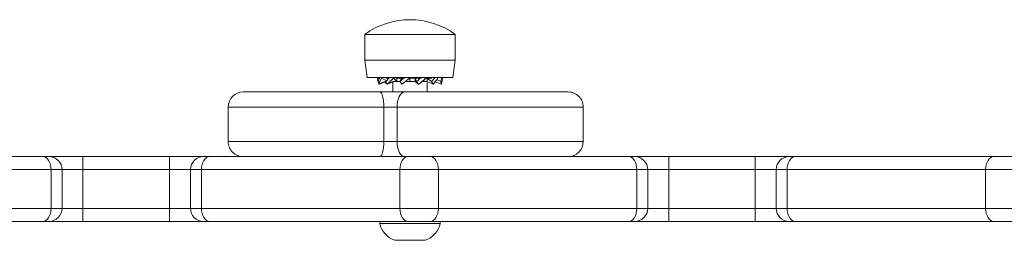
# Model space of a CAD drawing. Header units: inches. Extents: x -93 to 151, y -96 to 115.
# Tile 98 of 126: x 63.8777 to 64.1059, y 3.1741 to 3.2252. Entities that reach past the tile are written whole.
import ezdxf

# ---------------------------------------------------------------- set-up
doc = ezdxf.new("R2010")
doc.units = ezdxf.units.IN
doc.header["$MEASUREMENT"] = 0
doc.layers.add('1_projektowane', color=7, linetype='Continuous', lineweight=5)
doc.layers.add('urzadzenie', color=7, linetype='Continuous', lineweight=5)

# ---------------------------------------------------------------- blocks, each defined once
blk = doc.blocks.new('fkkffkkf')
at = {"layer": 'urzadzenie', "linetype": 'Continuous'}
for p, q in [((120.2820081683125, 24.38158329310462), (120.2820081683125, 24.37558331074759)), ((120.3030080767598, 24.38158329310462), (120.2820081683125, 24.38158329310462)), ((120.3030080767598, 24.37558331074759), (120.3030080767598, 24.38158329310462)), ((120.2820081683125, 24.37558331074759), (120.2826081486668, 24.37158330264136)), ((120.3030080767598, 24.37558331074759), (120.2820081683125, 24.37558331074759)), ((120.3024080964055, 24.37158330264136), (120.3030080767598, 24.37558331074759)), ((120.3024080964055, 24.37158330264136), (120.2826081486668, 24.37158330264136)), ((120.2853611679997, 24.37123610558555), (120.2850089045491, 24.37142409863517)), ((120.2852764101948, 24.36999674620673), (120.2851600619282, 24.37062408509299)), ((120.2865201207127, 24.37057586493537), (120.2852764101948, 24.36999674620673)), ((120.2865884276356, 24.37052943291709), (120.2854261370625, 24.37006648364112)), ((120.2870324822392, 24.37077667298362), (120.2859606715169, 24.37142409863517)), ((120.2871603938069, 24.37161125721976), (120.2866417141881, 24.37160696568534)), ((120.2868955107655, 24.37062408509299), (120.2867257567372, 24.37062408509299)), ((120.2875237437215, 24.37142409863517), (120.2868707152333, 24.37142409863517)), ((120.2872394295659, 24.36999674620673), (120.2868955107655, 24.37062408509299)), ((120.2875317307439, 24.37023850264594), (120.2872394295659, 24.36999674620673)), ((120.2885080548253, 24.37060459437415), (120.2873237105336, 24.37006648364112)), ((120.2885080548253, 24.37060924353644), (120.2885080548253, 24.36822410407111)), ((120.2894612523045, 24.37062408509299), (120.2885955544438, 24.37062408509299)), ((120.2894612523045, 24.37062408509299), (120.2886669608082, 24.37142409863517)), ((120.290093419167, 24.37062408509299), (120.2886813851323, 24.37062408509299)), ((120.2910966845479, 24.37142409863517), (120.2892047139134, 24.37142409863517)), ((120.2894612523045, 24.37142409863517), (120.2894612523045, 24.37062408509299)), ((120.2905807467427, 24.37142409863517), (120.2901347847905, 24.37062408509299)), ((120.2906142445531, 24.36999674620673), (120.2901347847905, 24.37062408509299)), ((120.2936465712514, 24.37062408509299), (120.2913362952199, 24.37062408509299)), ((120.2924538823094, 24.37062408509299), (120.2914097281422, 24.37062408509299)), ((120.2947286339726, 24.37142409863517), (120.2924023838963, 24.37142409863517)), ((120.2924538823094, 24.37062408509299), (120.2924023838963, 24.37142409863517)), ((120.2924538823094, 24.37142409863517), (120.2924538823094, 24.37062408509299)), ((120.2936799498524, 24.37142409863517), (120.2940100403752, 24.37062408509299)), ((120.2936799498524, 24.37062408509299), (120.2936799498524, 24.37142409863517)), ((120.2936799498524, 24.37062408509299), (120.2944964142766, 24.36999674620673)), ((120.2944964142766, 24.36999674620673), (120.2940100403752, 24.37062408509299)), ((120.2954610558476, 24.37062408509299), (120.2961661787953, 24.37142409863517)), ((120.2964643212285, 24.37062408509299), (120.2954610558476, 24.37062408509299)), ((120.2975780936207, 24.37142409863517), (120.2961661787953, 24.37142409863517)), ((120.2964651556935, 24.37142409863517), (120.2974828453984, 24.37062408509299)), ((120.2964651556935, 24.37062408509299), (120.2964651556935, 24.37142409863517)), ((120.2964651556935, 24.37062408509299), (120.2978458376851, 24.36999674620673)), ((120.2965080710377, 24.36822410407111), (120.2965080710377, 24.37045445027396)), ((120.2978458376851, 24.36999674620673), (120.2974828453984, 24.37062408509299)), ((120.2979148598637, 24.37157293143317), (120.297600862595, 24.37167282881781)), ((120.2981901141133, 24.37062408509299), (120.2997651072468, 24.36999674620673)), ((120.2987331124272, 24.37112083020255), (120.2996226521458, 24.37062408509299)), ((120.2997651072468, 24.36999674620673), (120.2996226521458, 24.37062408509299)), ((120.2538661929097, 24.36822410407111), (120.285511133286, 24.36822410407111)), ((120.285511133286, 24.36822410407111), (120.2912940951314, 24.36822410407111)), ((120.2503662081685, 24.3647241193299), (120.2503662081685, 24.35672410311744)), ((120.2864255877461, 24.35672410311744), (120.2864255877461, 24.36472405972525)), ((120.2895097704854, 24.36472405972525), (120.2864255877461, 24.36472405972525)), ((120.2895097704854, 24.35672410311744), (120.2895097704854, 24.36472405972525)), ((120.3326748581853, 24.36472405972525), (120.2895097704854, 24.36472405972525)), ((120.3326748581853, 24.35672404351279), (120.3326748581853, 24.36472405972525)), ((120.2503662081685, 24.35672410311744), (120.2864255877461, 24.35672410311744)), ((120.2864255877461, 24.35672410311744), (120.2895097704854, 24.35672410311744)), ((120.1613829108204, 24.35322417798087), (120.2073856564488, 24.35322411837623)), ((120.2073856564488, 24.35322411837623), (120.208837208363, 24.35322411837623)), ((120.208837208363, 24.35322411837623), (120.2166938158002, 24.35322411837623)), ((120.2166938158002, 24.35322411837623), (120.2166938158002, 24.35022415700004)), ((120.2166938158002, 24.35322411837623), (120.2367573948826, 24.35322411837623)), ((120.2367573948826, 24.35322411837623), (120.2367573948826, 24.35022409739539)), ((120.2367573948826, 24.35322411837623), (120.2446140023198, 24.35322411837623)), ((120.2446140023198, 24.35322411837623), (120.2460654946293, 24.35322411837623)), ((120.2460654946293, 24.35322411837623), (120.2920682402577, 24.35322405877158)), ((120.2920682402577, 24.35322405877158), (120.2971651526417, 24.35322405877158)), ((120.2971651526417, 24.35322405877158), (120.3431678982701, 24.35322405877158)), ((120.3431678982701, 24.35322405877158), (120.344619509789, 24.35322405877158)), ((120.344619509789, 24.35322405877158), (120.3524767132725, 24.35322405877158)), ((120.3524767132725, 24.35322405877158), (120.3524767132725, 24.35022403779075)), ((120.3524767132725, 24.35322405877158), (120.3725390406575, 24.35322405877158)), ((120.3725390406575, 24.35322405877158), (120.3725390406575, 24.35022403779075)), ((120.3803962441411, 24.35322399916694), (120.3818478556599, 24.35322399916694)), ((120.3818478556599, 24.35322399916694), (120.4278506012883, 24.35322399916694)), ((120.4278506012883, 24.35322399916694), (120.4329475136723, 24.35322399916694)), ((120.2092969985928, 24.35022415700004), (120.1632942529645, 24.35022415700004)), ((120.2092969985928, 24.34122415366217), (120.2092969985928, 24.35022415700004)), ((120.2118372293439, 24.35022415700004), (120.2092969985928, 24.35022415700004)), ((120.2118371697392, 24.34122415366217), (120.2118372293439, 24.35022415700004)), ((120.2166938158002, 24.35022415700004), (120.2118372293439, 24.35022415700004)), ((120.2166938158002, 24.34122415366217), (120.2166938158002, 24.35022415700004)), ((120.2367573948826, 24.35022409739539), (120.2166938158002, 24.35022415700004)), ((120.2367573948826, 24.34122409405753), (120.2367573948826, 24.35022409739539)), ((120.2416139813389, 24.35022409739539), (120.2367573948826, 24.35022409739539)), ((120.2416139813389, 24.35022409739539), (120.2416139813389, 24.34122409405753)), ((120.24415421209, 24.35022409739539), (120.2416139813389, 24.35022409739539)), ((120.2901569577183, 24.35022409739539), (120.24415421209, 24.35022409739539)), ((120.24415421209, 24.34122409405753), (120.24415421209, 24.35022409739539)), ((120.2990765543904, 24.35022409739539), (120.2901569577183, 24.35022409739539)), ((120.2901569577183, 24.34122409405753), (120.2901569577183, 24.35022409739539)), ((120.2990765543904, 24.34122409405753), (120.2990765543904, 24.35022409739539)), ((120.3450793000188, 24.35022403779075), (120.2990765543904, 24.35022409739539)), ((120.3450793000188, 24.34122403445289), (120.3450793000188, 24.35022403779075)), ((120.3476195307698, 24.35022403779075), (120.3450793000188, 24.35022403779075)), ((120.3476195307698, 24.34122403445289), (120.3476195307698, 24.35022403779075)), ((120.3524767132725, 24.35022403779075), (120.3476195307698, 24.35022403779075)), ((120.3524767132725, 24.34122403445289), (120.3524767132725, 24.35022403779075)), ((120.3725390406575, 24.35022403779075), (120.3524767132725, 24.35022403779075)), ((120.3725390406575, 24.34122403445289), (120.3725390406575, 24.35022403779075)), ((120.3773963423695, 24.35022403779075), (120.3725390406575, 24.35022403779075)), ((120.3773963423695, 24.35022403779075), (120.3773962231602, 24.34122403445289)), ((120.3799364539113, 24.35022403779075), (120.3773963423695, 24.35022403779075)), ((120.4259391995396, 24.3502239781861), (120.3799364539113, 24.35022403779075)), ((120.3799364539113, 24.34122403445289), (120.3799364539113, 24.35022403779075)), ((120.4348587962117, 24.3502239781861), (120.4259391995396, 24.3502239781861)), ((120.4259391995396, 24.34122397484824), (120.4259391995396, 24.3502239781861)), ((120.1632942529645, 24.34122415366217), (120.2092969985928, 24.34122415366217)), ((120.2092969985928, 24.34122415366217), (120.2118371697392, 24.34122415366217)), ((120.2118371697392, 24.34122415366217), (120.2166938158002, 24.34122415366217)), ((120.2166938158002, 24.34122415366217), (120.2166938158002, 24.33822413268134)), ((120.2166938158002, 24.34122415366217), (120.2367573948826, 24.34122409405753)), ((120.2367573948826, 24.34122409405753), (120.2367573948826, 24.33822413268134)), ((120.2367573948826, 24.34122409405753), (120.2416139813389, 24.34122409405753)), ((120.2416139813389, 24.34122409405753), (120.24415421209, 24.34122409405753)), ((120.24415421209, 24.34122409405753), (120.2901569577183, 24.34122409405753)), ((120.2901569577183, 24.34122409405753), (120.2990765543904, 24.34122409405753)), ((120.2990765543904, 24.34122409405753), (120.3450793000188, 24.34122403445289)), ((120.3450793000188, 24.34122403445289), (120.3476195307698, 24.34122403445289)), ((120.3476195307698, 24.34122403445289), (120.3524767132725, 24.34122403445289)), ((120.3524767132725, 24.34122403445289), (120.3524767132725, 24.3382240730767)), ((120.3524767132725, 24.34122403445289), (120.3725390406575, 24.34122403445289)), ((120.3725390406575, 24.34122403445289), (120.3725390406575, 24.33822401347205)), ((120.3725390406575, 24.34122403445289), (120.3773962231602, 24.34122403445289)), ((120.3773962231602, 24.34122403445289), (120.3799364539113, 24.34122403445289)), ((120.3799364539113, 24.34122403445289), (120.4259391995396, 24.34122397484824)), ((120.4259391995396, 24.34122397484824), (120.4348587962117, 24.34122397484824)), ((120.2073856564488, 24.33822413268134), (120.1613829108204, 24.33822419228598)), ((120.208837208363, 24.33822413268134), (120.2073856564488, 24.33822413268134)), ((120.2166938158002, 24.33822413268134), (120.208837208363, 24.33822413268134)), ((120.2367573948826, 24.33822413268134), (120.2166938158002, 24.33822413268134)), ((120.2446140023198, 24.33822413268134), (120.2367573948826, 24.33822413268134)), ((120.2460654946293, 24.33822413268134), (120.2446140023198, 24.33822413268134)), ((120.2920682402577, 24.3382240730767), (120.2460654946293, 24.33822413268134)), ((120.2855080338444, 24.3382240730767), (120.2855080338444, 24.33772410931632)), ((120.2855080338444, 24.33772410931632), (120.2925081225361, 24.33772410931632)), ((120.2971651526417, 24.3382240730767), (120.2920682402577, 24.3382240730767)), ((120.2925081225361, 24.33772410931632), (120.2995080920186, 24.33772410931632)), ((120.3431678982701, 24.3382240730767), (120.2971651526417, 24.3382240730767)), ((120.2995080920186, 24.33772410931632), (120.2995080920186, 24.3382240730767)), ((120.344619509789, 24.3382240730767), (120.3431678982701, 24.3382240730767)), ((120.3524767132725, 24.3382240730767), (120.344619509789, 24.3382240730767)), ((120.3725390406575, 24.33822401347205), (120.3524767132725, 24.3382240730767)), ((120.3803962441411, 24.33822401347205), (120.3725390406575, 24.33822401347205)), ((120.3818478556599, 24.33822401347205), (120.3803962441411, 24.33822401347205)), ((120.4278506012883, 24.33822401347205), (120.3818478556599, 24.33822401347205)), ((120.4329475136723, 24.33822401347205), (120.4278506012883, 24.33822401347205)), ((120.2890081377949, 24.33382405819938), (120.2925081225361, 24.33382405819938)), ((120.2925081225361, 24.33382405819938), (120.2960081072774, 24.33382405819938))]:
    blk.add_line(p, q, dxfattribs=at)
at = {"layer": 'urzadzenie', "linetype": 'Continuous', "flags": 128}
for points in [[(120.2864255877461, 24.36472405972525), (120.2864079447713, 24.3654068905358), (120.286355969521, 24.36606349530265), (120.2862714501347, 24.36666860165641), (120.2861577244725, 24.36719896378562), (120.286019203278, 24.36763425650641), (120.2858611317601, 24.36795767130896), (120.2856895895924, 24.36815681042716), (120.285511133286, 24.36822410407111)], [(120.2895097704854, 24.36472405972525), (120.2895441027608, 24.3654068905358), (120.2896455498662, 24.36606349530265), (120.2898104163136, 24.36666860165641), (120.2900323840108, 24.36719896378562), (120.2903027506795, 24.36763425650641), (120.2906112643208, 24.36795767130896), (120.2909460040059, 24.36815681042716), (120.2912940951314, 24.36822410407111)], [(120.2912940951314, 24.36822410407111), (120.2939830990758, 24.36822410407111), (120.2968187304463, 24.36822410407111), (120.2997599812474, 24.36822410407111), (120.3027639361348, 24.36822410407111), (120.3057870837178, 24.36822410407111), (120.3087855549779, 24.36822404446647), (120.3117158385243, 24.36822404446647), (120.3145351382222, 24.36822404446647), (120.3172028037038, 24.36822404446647), (120.3196800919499, 24.36822404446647), (120.3219308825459, 24.36822404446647), (120.3239225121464, 24.36822404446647), (120.3256261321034, 24.36822404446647), (120.3270169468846, 24.36822404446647), (120.3280749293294, 24.36822404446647), (120.3287844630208, 24.36822404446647), (120.3291354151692, 24.36822404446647), (120.329174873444, 24.36822404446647)], [(120.2864255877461, 24.36472405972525), (120.2833142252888, 24.3647241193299), (120.280149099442, 24.3647241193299), (120.2769690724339, 24.3647241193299), (120.2738137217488, 24.3647241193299), (120.270721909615, 24.3647241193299), (120.2677321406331, 24.3647241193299), (120.2648811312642, 24.3647241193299), (120.2622042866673, 24.3647241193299), (120.259734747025, 24.3647241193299), (120.2575030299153, 24.3647241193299), (120.2555367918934, 24.3647241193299), (120.2538603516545, 24.3647241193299), (120.2524944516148, 24.3647241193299), (120.2514560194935, 24.3647241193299), (120.2507578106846, 24.3647241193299), (120.2504085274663, 24.3647241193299), (120.2503662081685, 24.3647241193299)], [(120.285511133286, 24.35322411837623), (120.2856895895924, 24.35329135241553), (120.2858611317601, 24.35349049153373), (120.286019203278, 24.35381396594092), (120.2861577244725, 24.35424919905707), (120.2862714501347, 24.35477962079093), (120.286355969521, 24.35538466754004), (120.2864079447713, 24.35604127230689), (120.2864255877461, 24.35672410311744)], [(120.2912940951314, 24.35322405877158), (120.2909458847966, 24.35329135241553), (120.2906112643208, 24.35349049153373), (120.2903027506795, 24.35381396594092), (120.2900323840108, 24.35424919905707), (120.2898104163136, 24.35477956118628), (120.2896455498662, 24.35538466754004), (120.2895439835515, 24.35604127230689), (120.2895097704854, 24.35672410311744)], [(120.2895097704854, 24.35672410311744), (120.2923316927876, 24.35672410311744), (120.2952990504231, 24.35672410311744), (120.2983751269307, 24.35672410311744), (120.3015217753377, 24.35672410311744), (120.304700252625, 24.35672410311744), (120.3078711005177, 24.35672410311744), (120.3109949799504, 24.35672404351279), (120.3140335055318, 24.35672404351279), (120.3169487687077, 24.35672404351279), (120.3197050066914, 24.35672404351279), (120.3222678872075, 24.35672404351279), (120.3246058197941, 24.35672404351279), (120.3266898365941, 24.35672404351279), (120.3284940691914, 24.35672404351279), (120.3299963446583, 24.35672404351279), (120.3311779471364, 24.35672404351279), (120.3320243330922, 24.35672404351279), (120.3325250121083, 24.35672404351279), (120.3326748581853, 24.35672404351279)], [(120.2073856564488, 24.35322411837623), (120.2077585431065, 24.35316648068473), (120.2081171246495, 24.35299577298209), (120.2084475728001, 24.35271855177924), (120.2087371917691, 24.35234548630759), (120.2089748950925, 24.35189082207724), (120.2091515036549, 24.35137220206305), (120.2092602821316, 24.35080941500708), (120.2092969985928, 24.35022415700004)], [(120.2460654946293, 24.35322411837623), (120.2456926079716, 24.35316648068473), (120.245334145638, 24.35299577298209), (120.2450036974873, 24.35271855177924), (120.2447140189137, 24.35234542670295), (120.2444763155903, 24.35189082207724), (120.2442996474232, 24.35137214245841), (120.2441909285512, 24.35080941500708), (120.24415421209, 24.35022409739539)], [(120.2920682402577, 24.35322405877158), (120.2916953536, 24.35316642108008), (120.2913368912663, 24.35299571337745), (120.2910064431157, 24.3527184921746), (120.2907167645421, 24.35234542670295), (120.2904790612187, 24.35189082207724), (120.2903023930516, 24.35137214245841), (120.2901936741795, 24.35080935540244), (120.2901569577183, 24.35022409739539)], [(120.2971651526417, 24.35322405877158), (120.2975380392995, 24.35316642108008), (120.2978966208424, 24.35299571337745), (120.2982270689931, 24.3527184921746), (120.2985167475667, 24.35234542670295), (120.29875445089, 24.3518907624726), (120.2989311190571, 24.35137214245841), (120.2990398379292, 24.35080935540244), (120.2990765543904, 24.35022409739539)], [(120.3431678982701, 24.35322405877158), (120.3435407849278, 24.35316642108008), (120.3438993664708, 24.35299571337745), (120.3442298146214, 24.35271843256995), (120.344519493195, 24.3523453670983), (120.3447571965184, 24.3518907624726), (120.3449337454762, 24.35137208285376), (120.3450425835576, 24.3508092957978), (120.3450793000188, 24.35022403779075)], [(120.3725390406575, 24.35322405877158), (120.3745367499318, 24.35322405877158), (120.3764538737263, 24.35322405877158), (120.3782131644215, 24.35322405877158), (120.3797436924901, 24.35322405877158), (120.3803962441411, 24.35322399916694)], [(120.3818478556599, 24.35322399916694), (120.3814749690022, 24.35316636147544), (120.3811163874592, 24.3529956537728), (120.3807859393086, 24.35271843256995), (120.380496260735, 24.3523453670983), (120.3802585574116, 24.3518907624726), (120.3800820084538, 24.35137208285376), (120.3799731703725, 24.3508092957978), (120.3799364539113, 24.35022403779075)], [(120.4278506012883, 24.35322399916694), (120.4274777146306, 24.35316636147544), (120.4271191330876, 24.3529956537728), (120.426788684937, 24.35271843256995), (120.4264990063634, 24.35234530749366), (120.42626130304, 24.35189070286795), (120.4260847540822, 24.35137202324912), (120.4259759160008, 24.3508092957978), (120.4259391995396, 24.3502239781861)], [(120.2092969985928, 24.34122415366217), (120.2092602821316, 24.34063889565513), (120.2091515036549, 24.34007610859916), (120.2089748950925, 24.33955742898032), (120.2087371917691, 24.33910282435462), (120.2084475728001, 24.33872969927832), (120.2081171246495, 24.33845247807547), (120.2077585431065, 24.33828177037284), (120.2073856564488, 24.33822413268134)], [(120.24415421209, 24.34122409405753), (120.2441909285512, 24.34063883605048), (120.2442996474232, 24.34007604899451), (120.2444763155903, 24.33955742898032), (120.2447140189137, 24.33910276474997), (120.2450036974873, 24.33872969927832), (120.245334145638, 24.33845247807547), (120.2456926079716, 24.33828177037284), (120.2460654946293, 24.33822413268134)], [(120.2901569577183, 24.34122409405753), (120.2901936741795, 24.34063883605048), (120.2903023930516, 24.34007604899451), (120.2904790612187, 24.33955736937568), (120.2907167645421, 24.33910276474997), (120.2910064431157, 24.33872969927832), (120.2913368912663, 24.33845241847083), (120.2916953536, 24.33828171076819), (120.2920682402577, 24.3382240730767)], [(120.2990765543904, 24.34122409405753), (120.2990398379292, 24.34063883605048), (120.2989309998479, 24.34007604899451), (120.29875445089, 24.33955736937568), (120.2985167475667, 24.33910276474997), (120.2982270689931, 24.33872969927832), (120.2978966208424, 24.33845241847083), (120.2975380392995, 24.33828171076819), (120.2971651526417, 24.3382240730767)], [(120.3450793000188, 24.34122403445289), (120.3450425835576, 24.34063877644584), (120.3449337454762, 24.34007598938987), (120.3447571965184, 24.33955736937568), (120.344519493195, 24.33910270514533), (120.3442298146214, 24.33872963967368), (120.3438993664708, 24.33845241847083), (120.3435407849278, 24.33828171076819), (120.3431678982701, 24.3382240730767)], [(120.3799364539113, 24.34122403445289), (120.3799731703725, 24.34063877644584), (120.3800820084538, 24.34007598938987), (120.3802585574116, 24.33955730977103), (120.380496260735, 24.33910270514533), (120.3807859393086, 24.33872963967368), (120.3811163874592, 24.33845241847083), (120.3814749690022, 24.33828165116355), (120.3818478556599, 24.33822401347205)], [(120.4259391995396, 24.34122397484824), (120.4259759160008, 24.34063871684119), (120.4260847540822, 24.34007592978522), (120.42626130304, 24.33955730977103), (120.4264990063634, 24.33910270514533), (120.426788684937, 24.33872958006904), (120.4271191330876, 24.33845235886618), (120.4274777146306, 24.33828165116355), (120.4278506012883, 24.33822401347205)]]:
    blk.add_lwpolyline(points, dxfattribs=at)
at = {"layer": 'urzadzenie', "linetype": 'Continuous'}
for centre, radius, start, end in [((120.2925081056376, 24.36707005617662), 0.01791323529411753, 54.11506961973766, 125.8848579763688), ((120.2538662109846, 24.364724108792), 0.003500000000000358, 89.9999637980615, 179.9999637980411), ((120.3291748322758, 24.36472406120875), 0.003500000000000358, 359.9999637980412, 89.9999637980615), ((120.2538662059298, 24.356724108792), 0.003500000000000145, 179.9999637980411, 269.9999637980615), ((120.3291748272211, 24.35672406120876), 0.003500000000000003, 269.9999637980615, 359.9999637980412), ((120.2088372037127, 24.35022413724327), 0.003000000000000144, 359.9999637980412, 89.9999637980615), ((120.2446140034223, 24.35022411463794), 0.003000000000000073, 89.9999637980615, 179.9999637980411), ((120.3446194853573, 24.35022405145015), 0.003000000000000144, 359.9999637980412, 89.9999637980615), ((120.3803962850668, 24.35022402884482), 0.002999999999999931, 89.9999637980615, 179.9999637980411), ((120.2088371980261, 24.34122413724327), 0.003000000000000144, 269.9999637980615, 359.9999637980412), ((120.2446139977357, 24.34122411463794), 0.003000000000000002, 179.9999637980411, 269.9999637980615), ((120.3446194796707, 24.34122405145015), 0.003000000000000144, 269.9999637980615, 359.9999637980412), ((120.3803962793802, 24.34122402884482), 0.003000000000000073, 179.9999637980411, 269.9999637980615), ((120.290622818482, 24.33879371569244), 0.005225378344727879, 191.8118476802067, 251.9999637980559), ((120.2943933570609, 24.33879371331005), 0.005225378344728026, 287.9999637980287, 348.1880799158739)]:
    blk.add_arc(centre, radius, start, end, dxfattribs=at)
for points, knots in [([(120.2850089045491, 24.37142409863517), (120.2850178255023, 24.37118696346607), (120.28502788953, 24.37091944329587), (120.2850893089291, 24.37065089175), (120.2850962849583, 24.37062038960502)], [0, 0, 0, 0, 0.8864197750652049, 1, 1, 1, 1]), ([(120.2851600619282, 24.37062408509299), (120.2852272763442, 24.37086127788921), (120.2853177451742, 24.37118053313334), (120.2854668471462, 24.37150094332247), (120.2855051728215, 24.37158330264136)], [0, 0, 0, 0, 0.7429566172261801, 1, 1, 1, 1]), ([(120.2859606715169, 24.37142409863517), (120.2858224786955, 24.37118688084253), (120.2855892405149, 24.3707865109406), (120.2853985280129, 24.37033600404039), (120.2853107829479, 24.37009762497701), (120.2852853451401, 24.37002296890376), (120.2852764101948, 24.36999674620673)], [0, 0, 0, 0, 0.499528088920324, 0.8430902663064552, 0.9448859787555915, 1, 1, 1, 1]), ([(120.2862035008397, 24.37042846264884), (120.2863042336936, 24.37048523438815), (120.286504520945, 24.37059811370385), (120.2867293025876, 24.37061546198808), (120.2868410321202, 24.37062408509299)], [0, 0, 0, 0, 0.502941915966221, 0.9999999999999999, 0.9999999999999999, 0.9999999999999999, 0.9999999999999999]), ([(120.286702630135, 24.37055536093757), (120.2867916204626, 24.37044387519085), (120.2869193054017, 24.37028391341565), (120.2870809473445, 24.3700975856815), (120.2871471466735, 24.37002296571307), (120.2871704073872, 24.36999674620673)], [0, 0, 0, 0, 0.5986704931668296, 0.8589833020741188, 1, 1, 1, 1]), ([(120.2868955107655, 24.37062408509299), (120.2871010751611, 24.37086128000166), (120.2873777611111, 24.37118054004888), (120.287695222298, 24.37150094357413), (120.2877768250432, 24.37158330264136)], [0, 0, 0, 0, 0.742952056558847, 1, 1, 1, 1]), ([(120.2886669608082, 24.37142409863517), (120.2884130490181, 24.37118689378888), (120.2879845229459, 24.37078656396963), (120.2875510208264, 24.37033597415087), (120.2873307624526, 24.3700976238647), (120.287263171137, 24.37002296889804), (120.2872394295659, 24.36999674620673)], [0, 0, 0, 0, 0.4995437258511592, 0.8430782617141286, 0.9448809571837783, 0.9999999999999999, 0.9999999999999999, 0.9999999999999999, 0.9999999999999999]), ([(120.287519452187, 24.37022831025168), (120.2876891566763, 24.37034346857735), (120.2880148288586, 24.37056446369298), (120.2884033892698, 24.37060477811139), (120.28858947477, 24.37062408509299)], [0, 0, 0, 0, 0.5210899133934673, 0.9999999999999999, 0.9999999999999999, 0.9999999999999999, 0.9999999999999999]), ([(120.2901347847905, 24.37062408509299), (120.2904238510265, 24.37086128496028), (120.2908517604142, 24.37121241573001), (120.2912928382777, 24.37156489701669), (120.2914359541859, 24.37167926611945)], [0, 0, 0, 0, 0.6755314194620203, 1, 1, 1, 1]), ([(120.2924023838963, 24.37142409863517), (120.2921009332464, 24.37118686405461), (120.2915921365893, 24.37078645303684), (120.2910315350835, 24.37033607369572), (120.2907379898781, 24.37009761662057), (120.2906464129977, 24.37002296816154), (120.2906142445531, 24.36999674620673)], [0, 0, 0, 0, 0.4995299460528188, 0.8431203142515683, 0.9448924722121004, 1, 1, 1, 1]), ([(120.2940100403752, 24.37062408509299), (120.2943044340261, 24.37086129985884), (120.2947343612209, 24.371207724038), (120.2951427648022, 24.37155536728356), (120.2952715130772, 24.3716649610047)], [0, 0, 0, 0, 0.6847523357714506, 1, 1, 1, 1]), ([(120.2961661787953, 24.37142409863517), (120.2958979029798, 24.37118685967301), (120.2954451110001, 24.37078645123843), (120.2949077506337, 24.37033612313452), (120.2946195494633, 24.37009757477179), (120.2945284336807, 24.37002296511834), (120.2944964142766, 24.36999674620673)], [0, 0, 0, 0, 0.49953542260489, 0.8431085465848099, 0.9448660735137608, 1, 1, 1, 1]), ([(120.2974828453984, 24.37062408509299), (120.2977044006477, 24.3708612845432), (120.2980026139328, 24.37118055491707), (120.2982544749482, 24.37150094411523), (120.2983192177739, 24.37158330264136)], [0, 0, 0, 0, 0.7429422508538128, 1, 1, 1, 1]), ([(120.2989498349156, 24.37142409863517), (120.2987865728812, 24.37118689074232), (120.298511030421, 24.3707865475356), (120.2981411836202, 24.37033597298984), (120.2979352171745, 24.37009764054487), (120.2978690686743, 24.37002297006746), (120.2978458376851, 24.36999674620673)], [0, 0, 0, 0, 0.499542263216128, 0.843093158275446, 0.9448951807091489, 1, 1, 1, 1]), ([(120.2996226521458, 24.37062408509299), (120.299711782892, 24.37086126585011), (120.2998317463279, 24.37118049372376), (120.2998910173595, 24.37150094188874), (120.2999062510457, 24.37158330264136)], [0, 0, 0, 0, 0.7429826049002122, 1, 1, 1, 1]), ([(120.3000073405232, 24.37142409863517), (120.2999929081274, 24.37118688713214), (120.2999685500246, 24.37078653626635), (120.2998652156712, 24.37033599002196), (120.2997967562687, 24.37009763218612), (120.2997733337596, 24.37002296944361), (120.2997651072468, 24.36999674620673)], [0, 0, 0, 0, 0.4995406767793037, 0.8430937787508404, 0.9448910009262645, 0.9999999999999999, 0.9999999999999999, 0.9999999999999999, 0.9999999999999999])]:
    blk.add_open_spline(points, degree=3, knots=knots, dxfattribs=at)

msp = doc.modelspace()

# ---------------------------------------------------------------- block references
at = {"layer": '1_projektowane'}
msp.add_blockref('fkkffkkf', (-56.32435386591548, -21.15974963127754), dxfattribs=at)

doc.saveas('drawing.dxf')
